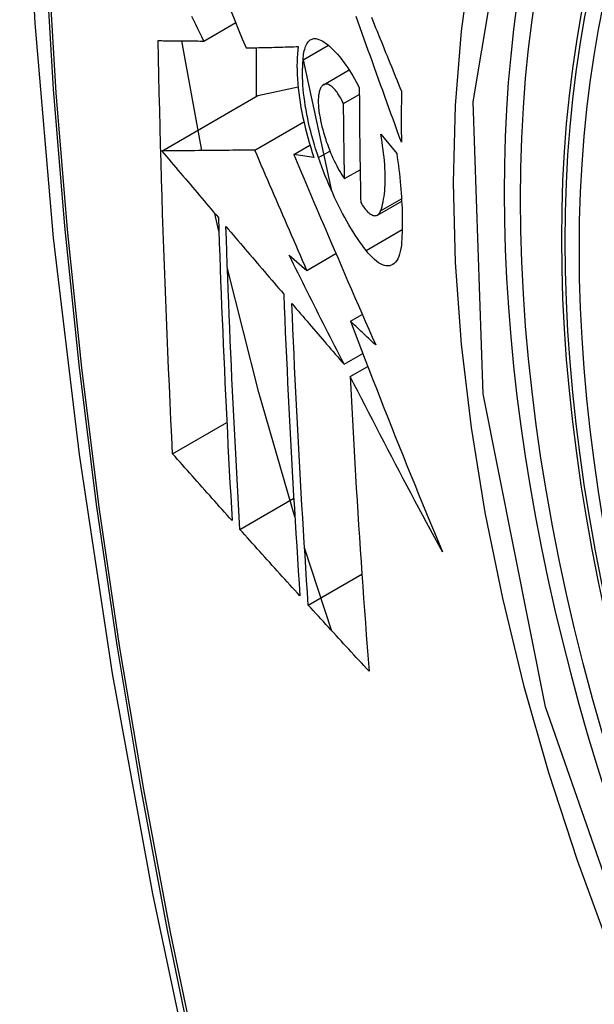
# Model space of a CAD drawing. Header units: inches. Extents: x 429.4 to 505.1, y 166.8 to 235.9.
# Tile 29 of 113: x 431.902 to 432.026, y 227.262 to 227.474. Entities that reach past the tile are written whole.
import ezdxf

# ---------------------------------------------------------------- set-up
doc = ezdxf.new("R2010")
doc.units = ezdxf.units.IN
doc.header["$MEASUREMENT"] = 0
doc.layers.add('Visible Edges(ANSI)', color=7, linetype='Continuous', lineweight=25)
doc.layers.add('Visible Tangent Edges(ANSI)', color=7, linetype='Continuous', lineweight=25)

msp = doc.modelspace()

# ---------------------------------------------------------------- linework, layer by layer
at = {"layer": 'Visible Edges(ANSI)'}
for p, q in [((431.94152, 227.46983), (431.94844, 227.47382)), ((431.94111, 227.44617), (431.93679, 227.46988)), ((431.95285, 227.46839), (431.95285, 227.45786)), ((431.96301, 227.46577), (431.96846, 227.46892)), ((431.96301, 227.46575), (431.96917, 227.43747)), ((431.96741, 227.46041), (431.97295, 227.4636)), ((431.95321, 227.45807), (431.96192, 227.45995)), ((431.93247, 227.44609), (431.95321, 227.45807)), ((431.97174, 227.45632), (431.97515, 227.45829)), ((431.95259, 227.44628), (431.96317, 227.45239)), ((431.97977, 227.44973), (431.98322, 227.44559)), ((431.96099, 227.44532), (431.96449, 227.44734)), ((431.96534, 227.44469), (431.96099, 227.44532)), ((431.97197, 227.44012), (431.97532, 227.44205)), ((431.97907, 227.43225), (431.98431, 227.43528)), ((431.94479, 227.42877), (431.94394, 227.4326)), ((431.95997, 227.4236), (431.96383, 227.42032)), ((431.96383, 227.42032), (431.9701, 227.42394)), ((431.97322, 227.40933), (431.97579, 227.41082)), ((431.97184, 227.40004), (431.97589, 227.40238)), ((431.97319, 227.3974), (431.97697, 227.39959)), ((431.93481, 227.3807), (431.94652, 227.38746)), ((431.94934, 227.36439), (431.96098, 227.37111)), ((431.96924, 227.34243), (431.96332, 227.3604)), ((431.96413, 227.34803), (431.97571, 227.35471))]:
    msp.add_line(p, q, dxfattribs=at)
at = {"layer": 'Visible Edges(ANSI)', "flags": 128}
for points in [[(431.95579, 227.89688), (431.94295, 227.85883), (431.93189, 227.81965), (431.92259, 227.77941), (431.91503, 227.73819), (431.90919, 227.69605), (431.90504, 227.65305), (431.90257, 227.60926), (431.90175, 227.56473), (431.90256, 227.51954), (431.90499, 227.47373), (431.90901, 227.42737), (431.91461, 227.38054), (431.92176, 227.33329), (431.93044, 227.28569), (431.94063, 227.23781), (431.95231, 227.18972)], [(431.94747, 227.47622), (431.94827, 227.47425), (431.94906, 227.47227), (431.94986, 227.4703), (431.95066, 227.46834)], [(431.94152, 227.46983), (431.9411, 227.47072), (431.94068, 227.47161), (431.94025, 227.4725), (431.93983, 227.47339), (431.9394, 227.47428), (431.93898, 227.47517)], [(431.98423, 227.44802), (431.98378, 227.44925), (431.98333, 227.45048), (431.98288, 227.45172), (431.98244, 227.45295), (431.98199, 227.45419), (431.98154, 227.45543), (431.98109, 227.45666), (431.98065, 227.4579), (431.9802, 227.45914), (431.97975, 227.46038), (431.97931, 227.46161), (431.97886, 227.46285), (431.97842, 227.46408), (431.97797, 227.46532), (431.97753, 227.46655), (431.97709, 227.46779), (431.97665, 227.46902), (431.97621, 227.47025), (431.97577, 227.47148), (431.97533, 227.47271), (431.97489, 227.47393), (431.97446, 227.47515)], [(431.97776, 227.47497), (431.97806, 227.47422), (431.97837, 227.47346), (431.97868, 227.47271), (431.97898, 227.47195), (431.97929, 227.47119), (431.9796, 227.47043), (431.97991, 227.46968), (431.98022, 227.46892), (431.98052, 227.46816), (431.98083, 227.4674), (431.98114, 227.46664), (431.98145, 227.46588), (431.98176, 227.46512), (431.98207, 227.46436), (431.98238, 227.4636), (431.98269, 227.46284), (431.983, 227.46208), (431.98331, 227.46132), (431.98362, 227.46056), (431.98393, 227.4598), (431.98424, 227.45904)], [(431.93481, 227.3807), (431.93462, 227.38438), (431.93445, 227.38806), (431.93428, 227.39175), (431.93411, 227.39544), (431.93394, 227.39913), (431.93378, 227.40283), (431.93362, 227.40652), (431.93347, 227.41022), (431.93332, 227.41393), (431.93318, 227.41764), (431.93304, 227.42135), (431.93291, 227.42507), (431.93278, 227.42878), (431.93265, 227.43251), (431.93253, 227.43624), (431.93242, 227.43997), (431.93231, 227.44371), (431.9322, 227.44745), (431.9321, 227.45119), (431.93201, 227.45494), (431.93192, 227.45868), (431.93184, 227.46243), (431.93176, 227.46618), (431.93168, 227.46994)], [(431.93168, 227.46994), (431.93207, 227.46993), (431.93246, 227.46993), (431.93286, 227.46992), (431.93325, 227.46992), (431.93365, 227.46991), (431.93406, 227.46991), (431.93446, 227.46991), (431.93487, 227.4699), (431.93528, 227.4699), (431.93569, 227.46989), (431.9361, 227.46989), (431.93651, 227.46988), (431.93693, 227.46988), (431.93734, 227.46988), (431.93776, 227.46987), (431.93818, 227.46987), (431.9386, 227.46986), (431.93901, 227.46986), (431.93943, 227.46985), (431.93985, 227.46985), (431.94027, 227.46985), (431.94069, 227.46984), (431.94111, 227.46984), (431.94152, 227.46983)], [(431.96301, 227.46577), (431.96304, 227.4662), (431.96307, 227.46662), (431.96312, 227.46701), (431.96318, 227.46739), (431.96326, 227.46775), (431.96334, 227.46808), (431.96344, 227.4684), (431.96354, 227.46869), (431.96366, 227.46896), (431.96378, 227.46921), (431.96392, 227.46943), (431.96407, 227.46964), (431.96422, 227.46981), (431.96439, 227.46997), (431.96456, 227.4701), (431.96474, 227.4702), (431.96493, 227.47028), (431.96512, 227.47034), (431.96532, 227.47038), (431.96553, 227.47039), (431.96574, 227.47037), (431.96596, 227.47033), (431.96619, 227.47027), (431.96642, 227.47019)], [(431.96642, 227.47019), (431.96676, 227.47003), (431.96711, 227.46985), (431.96747, 227.46964), (431.96783, 227.4694), (431.96819, 227.46914), (431.96855, 227.46885), (431.96892, 227.46853), (431.96929, 227.46819), (431.96966, 227.46782), (431.97003, 227.46744), (431.97041, 227.46702), (431.97078, 227.46659), (431.97115, 227.46613), (431.97153, 227.46564), (431.9719, 227.46514), (431.97227, 227.46462), (431.97264, 227.46407), (431.97301, 227.4635), (431.97337, 227.46292), (431.97373, 227.46232), (431.97409, 227.46169), (431.97445, 227.46105), (431.9748, 227.46039), (431.97515, 227.45972)], [(431.95066, 227.46834), (431.95112, 227.46835), (431.95158, 227.46836), (431.95205, 227.46837), (431.95251, 227.46838), (431.95298, 227.4684), (431.95345, 227.46841), (431.95392, 227.46842), (431.95439, 227.46843), (431.95486, 227.46844), (431.95533, 227.46846), (431.9558, 227.46847), (431.95627, 227.46848), (431.95675, 227.46849), (431.95722, 227.46851), (431.9577, 227.46852), (431.95817, 227.46853), (431.95864, 227.46855), (431.95912, 227.46856), (431.95959, 227.46857), (431.96007, 227.46859), (431.96054, 227.4686), (431.96102, 227.46861), (431.96149, 227.46863), (431.96196, 227.46864)], [(431.96196, 227.46864), (431.96187, 227.46787), (431.96179, 227.46707), (431.96173, 227.46623), (431.9617, 227.46537), (431.96168, 227.46448), (431.96169, 227.46356), (431.96172, 227.46262), (431.96178, 227.46165), (431.96185, 227.46066), (431.96195, 227.45966), (431.96206, 227.45864), (431.9622, 227.4576), (431.96236, 227.45655), (431.96254, 227.45549), (431.96274, 227.45442), (431.96296, 227.45334), (431.9632, 227.45225), (431.96345, 227.45117), (431.96372, 227.45008), (431.96402, 227.449), (431.96432, 227.44792), (431.96465, 227.44684), (431.96498, 227.44576), (431.96534, 227.44469)], [(431.96633, 227.44467), (431.96602, 227.4456), (431.96571, 227.44653), (431.96543, 227.44746), (431.96515, 227.4484), (431.96489, 227.44935), (431.96464, 227.45029), (431.96441, 227.45123), (431.96419, 227.45218), (431.96399, 227.45312), (431.9638, 227.45405), (431.96363, 227.45498), (431.96348, 227.4559), (431.96334, 227.45681), (431.96322, 227.45771), (431.96312, 227.45859), (431.96304, 227.45947), (431.96297, 227.46033), (431.96292, 227.46117), (431.96289, 227.46199), (431.96288, 227.46279), (431.96288, 227.46357), (431.96291, 227.46433), (431.96295, 227.46507), (431.96301, 227.46577)], [(431.96716, 227.46021), (431.96705, 227.46009), (431.96695, 227.45996), (431.96686, 227.45981), (431.96677, 227.45965), (431.96669, 227.45947), (431.96662, 227.45928), (431.96655, 227.45908), (431.96649, 227.45886), (431.96644, 227.45863), (431.96639, 227.45839), (431.96635, 227.45814), (431.96632, 227.45787), (431.9663, 227.45759), (431.96628, 227.4573), (431.96627, 227.457), (431.96627, 227.45669), (431.96628, 227.45637), (431.9663, 227.45604), (431.96632, 227.4557), (431.96635, 227.45536), (431.96639, 227.45501), (431.96643, 227.45466), (431.96648, 227.4543), (431.96654, 227.45393)], [(431.97174, 227.45632), (431.97155, 227.45672), (431.97135, 227.4571), (431.97115, 227.45747), (431.97095, 227.45782), (431.97075, 227.45815), (431.97054, 227.45847), (431.97033, 227.45877), (431.97012, 227.45904), (431.96991, 227.45929), (431.9697, 227.45953), (431.96949, 227.45974), (431.96928, 227.45993), (431.96908, 227.46009), (431.96888, 227.46023), (431.96868, 227.46034), (431.96848, 227.46043), (431.96829, 227.4605), (431.96811, 227.46054), (431.96793, 227.46055), (431.96776, 227.46053), (431.9676, 227.46049), (431.96744, 227.46042), (431.96729, 227.46033), (431.96716, 227.46021)], [(431.97515, 227.45972), (431.97515, 227.45868), (431.97516, 227.45764), (431.97516, 227.45661), (431.97517, 227.45557), (431.97517, 227.45454), (431.97518, 227.45351), (431.97519, 227.45247), (431.9752, 227.45144), (431.97521, 227.45041), (431.97522, 227.44938), (431.97523, 227.44835), (431.97524, 227.44732), (431.97525, 227.44629), (431.97527, 227.44526), (431.97528, 227.44423), (431.9753, 227.4432), (431.97531, 227.44217), (431.97533, 227.44114), (431.97535, 227.44011), (431.97537, 227.43909), (431.97539, 227.43806), (431.97541, 227.43703), (431.97543, 227.43601), (431.97545, 227.43499)], [(431.98424, 227.45904), (431.98424, 227.45858), (431.98423, 227.45812), (431.98423, 227.45766), (431.98423, 227.4572), (431.98423, 227.45674), (431.98423, 227.45628), (431.98422, 227.45582), (431.98422, 227.45536), (431.98422, 227.4549), (431.98422, 227.45444), (431.98422, 227.45398), (431.98422, 227.45352), (431.98422, 227.45306), (431.98422, 227.4526), (431.98422, 227.45215), (431.98422, 227.45169), (431.98422, 227.45123), (431.98422, 227.45077), (431.98422, 227.45031), (431.98422, 227.44985), (431.98423, 227.44939), (431.98423, 227.44893), (431.98423, 227.44848), (431.98423, 227.44802)], [(431.97197, 227.44012), (431.97195, 227.44079), (431.97194, 227.44147), (431.97193, 227.44214), (431.97192, 227.44281), (431.9719, 227.44349), (431.97189, 227.44416), (431.97188, 227.44484), (431.97187, 227.44551), (431.97186, 227.44618), (431.97185, 227.44686), (431.97184, 227.44753), (431.97183, 227.44821), (431.97182, 227.44888), (431.97181, 227.44956), (431.9718, 227.45023), (431.9718, 227.45091), (431.97179, 227.45158), (431.97178, 227.45226), (431.97177, 227.45294), (431.97177, 227.45361), (431.97176, 227.45429), (431.97175, 227.45497), (431.97175, 227.45564), (431.97174, 227.45632)], [(431.96654, 227.45393), (431.96666, 227.4533), (431.96679, 227.45266), (431.96693, 227.45202), (431.96708, 227.45138), (431.96725, 227.45073), (431.96742, 227.45009), (431.96761, 227.44944), (431.96781, 227.44881), (431.96802, 227.44817), (431.96824, 227.44755), (431.96847, 227.44693), (431.9687, 227.44632), (431.96894, 227.44572), (431.96919, 227.44513), (431.96945, 227.44456), (431.96972, 227.444), (431.96998, 227.44345), (431.97026, 227.44292), (431.97053, 227.44241), (431.97081, 227.44191), (431.9711, 227.44144), (431.97139, 227.44098), (431.97167, 227.44054), (431.97197, 227.44012)], [(431.97976, 227.43319), (431.97992, 227.43364), (431.98006, 227.43411), (431.98019, 227.43462), (431.9803, 227.43514), (431.98041, 227.43569), (431.9805, 227.43627), (431.98057, 227.43686), (431.98064, 227.43748), (431.98069, 227.43813), (431.98072, 227.43879), (431.98074, 227.43947), (431.98075, 227.44017), (431.98074, 227.4409), (431.98072, 227.44163), (431.98069, 227.44239), (431.98064, 227.44316), (431.98058, 227.44394), (431.9805, 227.44474), (431.98041, 227.44555), (431.98031, 227.44637), (431.98019, 227.4472), (431.98006, 227.44803), (431.97992, 227.44888), (431.97977, 227.44973)], [(431.95259, 227.44628), (431.95181, 227.44627), (431.95102, 227.44627), (431.95023, 227.44626), (431.94944, 227.44625), (431.94864, 227.44624), (431.94784, 227.44624), (431.94703, 227.44623), (431.94622, 227.44622), (431.9454, 227.44621), (431.94457, 227.44621), (431.94375, 227.4462), (431.94291, 227.44619), (431.94207, 227.44618), (431.94123, 227.44617), (431.94038, 227.44617), (431.93953, 227.44616), (431.93866, 227.44615), (431.9378, 227.44614), (431.93693, 227.44613), (431.93605, 227.44613), (431.93516, 227.44612), (431.93427, 227.44611), (431.93337, 227.4461), (431.93247, 227.44609)], [(431.93247, 227.44609), (431.93298, 227.44549), (431.93348, 227.4449), (431.93399, 227.4443), (431.9345, 227.4437), (431.93501, 227.4431), (431.93552, 227.4425), (431.93603, 227.4419), (431.93654, 227.4413), (431.93704, 227.44071), (431.93755, 227.44011), (431.93806, 227.43951), (431.93857, 227.43891), (431.93908, 227.43831), (431.93959, 227.43771), (431.9401, 227.43711), (431.94061, 227.43651), (431.94112, 227.43591), (431.94163, 227.43531), (431.94214, 227.43471), (431.94265, 227.43411), (431.94316, 227.43352), (431.94367, 227.43292), (431.94418, 227.43232), (431.94469, 227.43172)], [(431.96383, 227.42032), (431.96336, 227.4214), (431.96288, 227.42248), (431.96241, 227.42356), (431.96194, 227.42464), (431.96147, 227.42572), (431.96099, 227.42681), (431.96052, 227.42789), (431.96005, 227.42897), (431.95958, 227.43005), (431.95911, 227.43114), (431.95864, 227.43222), (431.95817, 227.4333), (431.9577, 227.43439), (431.95723, 227.43547), (431.95677, 227.43655), (431.9563, 227.43763), (431.95583, 227.43872), (431.95537, 227.4398), (431.9549, 227.44088), (431.95444, 227.44196), (431.95397, 227.44304), (431.95351, 227.44412), (431.95305, 227.4452), (431.95259, 227.44628)], [(431.96099, 227.44532), (431.96171, 227.44362), (431.96243, 227.44191), (431.96315, 227.44021), (431.96387, 227.4385), (431.9646, 227.43679), (431.96533, 227.43508), (431.96606, 227.43337), (431.96679, 227.43165), (431.96752, 227.42994), (431.96826, 227.42822), (431.96899, 227.4265), (431.96973, 227.42479), (431.97047, 227.42307), (431.97121, 227.42135), (431.97196, 227.41963), (431.9727, 227.41791), (431.97345, 227.41619), (431.97419, 227.41448), (431.97494, 227.41276), (431.97569, 227.41104), (431.97644, 227.40933), (431.97719, 227.40762), (431.97795, 227.40591), (431.9787, 227.4042)], [(431.9766, 227.42463), (431.97613, 227.42525), (431.97566, 227.42588), (431.9752, 227.42654), (431.97473, 227.42723), (431.97427, 227.42793), (431.9738, 227.42866), (431.97335, 227.4294), (431.97289, 227.43017), (431.97244, 227.43096), (431.97199, 227.43176), (431.97154, 227.43259), (431.9711, 227.43343), (431.97066, 227.43429), (431.97023, 227.43517), (431.96981, 227.43606), (431.96939, 227.43697), (431.96898, 227.43789), (431.96857, 227.43883), (431.96818, 227.43977), (431.96779, 227.44073), (431.96741, 227.4417), (431.96704, 227.44268), (431.96668, 227.44367), (431.96633, 227.44467)], [(431.98322, 227.44559), (431.98335, 227.44471), (431.98347, 227.44383), (431.98359, 227.44295), (431.9837, 227.44208), (431.9838, 227.44122), (431.98389, 227.44036), (431.98398, 227.43951), (431.98406, 227.43867), (431.98413, 227.43783), (431.9842, 227.437), (431.98425, 227.43618), (431.9843, 227.43537), (431.98434, 227.43457), (431.98438, 227.43377), (431.9844, 227.43299), (431.98442, 227.43222), (431.98443, 227.43145), (431.98444, 227.4307), (431.98443, 227.42996), (431.98442, 227.42923), (431.9844, 227.42851), (431.98437, 227.4278), (431.98434, 227.4271), (431.98429, 227.42642)], [(431.97545, 227.43499), (431.97566, 227.43464), (431.97587, 227.43431), (431.97609, 227.434), (431.9763, 227.43372), (431.97652, 227.43345), (431.97673, 227.43321), (431.97695, 227.43299), (431.97716, 227.43279), (431.97737, 227.43262), (431.97757, 227.43247), (431.97778, 227.43235), (431.97797, 227.43225), (431.97817, 227.43218), (431.97835, 227.43213), (431.97853, 227.43212), (431.97871, 227.43213), (431.97887, 227.43216), (431.97903, 227.43223), (431.97918, 227.43232), (431.97931, 227.43244), (431.97944, 227.43259), (431.97956, 227.43276), (431.97967, 227.43296), (431.97976, 227.43319)], [(431.94469, 227.43172), (431.94478, 227.42897), (431.94488, 227.42621), (431.94497, 227.42346), (431.94507, 227.42072), (431.94518, 227.41797), (431.94528, 227.41523), (431.94539, 227.41249), (431.9455, 227.40975), (431.94562, 227.40702), (431.94573, 227.40429), (431.94585, 227.40156), (431.94598, 227.39883), (431.9461, 227.39611), (431.94623, 227.39339), (431.94636, 227.39067), (431.9465, 227.38795), (431.94663, 227.38523), (431.94677, 227.38252), (431.94691, 227.3798), (431.94705, 227.37709), (431.9472, 227.37439), (431.94735, 227.37168), (431.9475, 227.36898), (431.94765, 227.36627)], [(431.94934, 227.36439), (431.94918, 227.3671), (431.94903, 227.36981), (431.94888, 227.37253), (431.94873, 227.37524), (431.94858, 227.37796), (431.94844, 227.38067), (431.9483, 227.38339), (431.94816, 227.38611), (431.94802, 227.38883), (431.94789, 227.39155), (431.94776, 227.39427), (431.94763, 227.39699), (431.94751, 227.39972), (431.94738, 227.40244), (431.94727, 227.40517), (431.94715, 227.4079), (431.94703, 227.41063), (431.94692, 227.41336), (431.94682, 227.4161), (431.94671, 227.41883), (431.94661, 227.42157), (431.94651, 227.42431), (431.94642, 227.42706), (431.94632, 227.42981)], [(431.94632, 227.42981), (431.94684, 227.4292), (431.94736, 227.42859), (431.94788, 227.42798), (431.9484, 227.42737), (431.94892, 227.42676), (431.94944, 227.42615), (431.94996, 227.42554), (431.95048, 227.42493), (431.951, 227.42432), (431.95152, 227.42371), (431.95204, 227.42311), (431.95256, 227.4225), (431.95309, 227.42189), (431.95361, 227.42128), (431.95413, 227.42067), (431.95465, 227.42006), (431.95517, 227.41945), (431.95569, 227.41884), (431.95621, 227.41823), (431.95674, 227.41762), (431.95726, 227.41701), (431.95778, 227.4164), (431.9583, 227.41579), (431.95882, 227.41518)], [(431.98429, 227.42642), (431.98423, 227.42569), (431.98413, 227.42501), (431.984, 227.42438), (431.98385, 227.4238), (431.98367, 227.42329), (431.98346, 227.42282), (431.98322, 227.42242), (431.98296, 227.42208), (431.98268, 227.4218), (431.98238, 227.42157), (431.98205, 227.42141), (431.98171, 227.42131), (431.98135, 227.42128), (431.98097, 227.4213), (431.98058, 227.42138), (431.98017, 227.42152), (431.97975, 227.42172), (431.97932, 227.42197), (431.97888, 227.42228), (431.97844, 227.42265), (431.97798, 227.42307), (431.97753, 227.42354), (431.97707, 227.42406), (431.9766, 227.42463)], [(431.97184, 227.40004), (431.97134, 227.40102), (431.97084, 227.402), (431.97034, 227.40299), (431.96984, 227.40397), (431.96934, 227.40495), (431.96884, 227.40593), (431.96835, 227.40691), (431.96785, 227.40789), (431.96735, 227.40888), (431.96686, 227.40986), (431.96636, 227.41084), (431.96587, 227.41182), (431.96537, 227.41281), (431.96488, 227.41379), (431.96438, 227.41477), (431.96389, 227.41575), (431.9634, 227.41674), (431.96291, 227.41772), (431.96242, 227.4187), (431.96193, 227.41968), (431.96144, 227.42066), (431.96095, 227.42164), (431.96046, 227.42262), (431.95997, 227.4236)], [(431.96122, 227.3671), (431.95342, 227.39396), (431.94664, 227.4207)], [(431.95882, 227.41518), (431.95893, 227.41243), (431.95904, 227.40969), (431.95916, 227.40695), (431.95928, 227.40421), (431.9594, 227.40148), (431.95953, 227.39874), (431.95966, 227.39601), (431.95979, 227.39328), (431.95992, 227.39056), (431.96006, 227.38784), (431.9602, 227.38512), (431.96035, 227.3824), (431.9605, 227.37969), (431.96065, 227.37698), (431.9608, 227.37427), (431.96096, 227.37156), (431.96112, 227.36886), (431.96128, 227.36616), (431.96144, 227.36347), (431.96161, 227.36077), (431.96178, 227.35808), (431.96195, 227.3554), (431.96212, 227.35271), (431.9623, 227.35003)], [(431.96413, 227.34803), (431.96395, 227.35072), (431.96377, 227.35341), (431.96359, 227.35611), (431.96342, 227.35881), (431.96325, 227.36151), (431.96308, 227.36421), (431.96292, 227.36691), (431.96276, 227.36961), (431.9626, 227.37231), (431.96244, 227.37502), (431.96229, 227.37773), (431.96213, 227.38044), (431.96199, 227.38315), (431.96184, 227.38586), (431.9617, 227.38858), (431.96156, 227.39129), (431.96143, 227.39401), (431.9613, 227.39674), (431.96117, 227.39946), (431.96104, 227.40219), (431.96092, 227.40492), (431.9608, 227.40766), (431.96069, 227.41039), (431.96058, 227.41313)], [(431.96058, 227.41313), (431.96105, 227.41259), (431.96151, 227.41204), (431.96198, 227.4115), (431.96245, 227.41095), (431.96292, 227.41041), (431.96338, 227.40986), (431.96385, 227.40932), (431.96432, 227.40877), (431.96479, 227.40823), (431.96526, 227.40768), (431.96573, 227.40714), (431.9662, 227.40659), (431.96667, 227.40604), (431.96714, 227.4055), (431.96761, 227.40495), (431.96808, 227.40441), (431.96855, 227.40386), (431.96902, 227.40332), (431.96949, 227.40277), (431.96996, 227.40222), (431.97043, 227.40168), (431.9709, 227.40113), (431.97137, 227.40059), (431.97184, 227.40004)], [(431.9787, 227.4042), (431.97847, 227.40441), (431.97824, 227.40462), (431.97802, 227.40484), (431.97779, 227.40505), (431.97756, 227.40527), (431.97733, 227.40548), (431.9771, 227.4057), (431.97687, 227.40591), (431.97665, 227.40612), (431.97642, 227.40634), (431.97619, 227.40655), (431.97596, 227.40677), (431.97573, 227.40698), (431.9755, 227.40719), (431.97528, 227.40741), (431.97505, 227.40762), (431.97482, 227.40784), (431.97459, 227.40805), (431.97436, 227.40826), (431.97413, 227.40848), (431.97391, 227.40869), (431.97368, 227.40891), (431.97345, 227.40912), (431.97322, 227.40933)], [(431.97322, 227.40933), (431.97402, 227.40726), (431.97481, 227.40518), (431.97561, 227.40311), (431.97641, 227.40103), (431.97722, 227.39896), (431.97802, 227.39688), (431.97884, 227.3948), (431.97965, 227.39273), (431.98047, 227.39065), (431.98128, 227.38857), (431.98211, 227.3865), (431.98293, 227.38442), (431.98376, 227.38234), (431.98459, 227.38027), (431.98543, 227.37819), (431.98627, 227.37612), (431.98711, 227.37404), (431.98795, 227.37197), (431.9888, 227.36989), (431.98965, 227.36782), (431.99051, 227.36575), (431.99136, 227.36368), (431.99223, 227.36161), (431.99309, 227.35954)], [(431.99309, 227.35954), (431.99224, 227.36111), (431.99139, 227.36269), (431.99054, 227.36426), (431.9897, 227.36584), (431.98885, 227.36741), (431.98801, 227.36899), (431.98717, 227.37057), (431.98633, 227.37215), (431.9855, 227.37373), (431.98466, 227.37531), (431.98383, 227.37689), (431.983, 227.37847), (431.98217, 227.38005), (431.98134, 227.38163), (431.98052, 227.38321), (431.97969, 227.38479), (431.97887, 227.38637), (431.97805, 227.38795), (431.97724, 227.38953), (431.97642, 227.39111), (431.97561, 227.39268), (431.9748, 227.39426), (431.97399, 227.39583), (431.97319, 227.3974)], [(431.97319, 227.3974), (431.97332, 227.39471), (431.97345, 227.39203), (431.97359, 227.38935), (431.97373, 227.38667), (431.97388, 227.38399), (431.97403, 227.38131), (431.97418, 227.37864), (431.97434, 227.37597), (431.9745, 227.3733), (431.97466, 227.37064), (431.97483, 227.36798), (431.975, 227.36532), (431.97517, 227.36267), (431.97535, 227.36002), (431.97553, 227.35737), (431.97571, 227.35473), (431.97589, 227.35209), (431.97608, 227.34946), (431.97627, 227.34683), (431.97646, 227.34421), (431.97665, 227.34159), (431.97685, 227.33897), (431.97705, 227.33636), (431.97725, 227.33376)], [(431.94765, 227.36627), (431.94711, 227.36687), (431.94657, 227.36747), (431.94604, 227.36807), (431.9455, 227.36867), (431.94496, 227.36927), (431.94443, 227.36988), (431.94389, 227.37048), (431.94335, 227.37108), (431.94282, 227.37168), (431.94228, 227.37228), (431.94175, 227.37288), (431.94121, 227.37348), (431.94068, 227.37408), (431.94014, 227.37469), (431.93961, 227.37529), (431.93907, 227.37589), (431.93854, 227.37649), (431.938, 227.37709), (431.93747, 227.37769), (431.93694, 227.37829), (431.9364, 227.3789), (431.93587, 227.3795), (431.93534, 227.3801), (431.93481, 227.3807)], [(431.9623, 227.35003), (431.96176, 227.35063), (431.96121, 227.35123), (431.96067, 227.35182), (431.96013, 227.35242), (431.95959, 227.35302), (431.95905, 227.35362), (431.9585, 227.35422), (431.95796, 227.35481), (431.95742, 227.35541), (431.95688, 227.35601), (431.95634, 227.35661), (431.9558, 227.35721), (431.95526, 227.35781), (431.95472, 227.3584), (431.95418, 227.359), (431.95364, 227.3596), (431.9531, 227.3602), (431.95256, 227.3608), (431.95202, 227.3614), (431.95148, 227.362), (431.95095, 227.36259), (431.95041, 227.36319), (431.94987, 227.36379), (431.94934, 227.36439)], [(431.97725, 227.33376), (431.9767, 227.33435), (431.97615, 227.33495), (431.9756, 227.33554), (431.97505, 227.33613), (431.9745, 227.33673), (431.97395, 227.33732), (431.9734, 227.33792), (431.97285, 227.33851), (431.97231, 227.3391), (431.97176, 227.3397), (431.97121, 227.34029), (431.97066, 227.34089), (431.97012, 227.34148), (431.96957, 227.34208), (431.96902, 227.34267), (431.96848, 227.34327), (431.96793, 227.34386), (431.96739, 227.34446), (431.96684, 227.34505), (431.9663, 227.34565), (431.96576, 227.34624), (431.96521, 227.34684), (431.96467, 227.34743), (431.96413, 227.34803)]]:
    msp.add_lwpolyline(points, dxfattribs=at)
at = {"layer": 'Visible Edges(ANSI)'}
msp.add_ellipse((432.24889, 227.29422), major_axis=(-0.15994, 0.27703), ratio=0.57735, dxfattribs=at)
at = {"layer": 'Visible Tangent Edges(ANSI)'}
for p, q in [((431.96633, 227.44467), (431.96879, 227.44609)), ((431.97976, 227.43319), (431.98428, 227.4358)), ((431.9766, 227.42463), (431.98442, 227.42914))]:
    msp.add_line(p, q, dxfattribs=at)
at = {"layer": 'Visible Tangent Edges(ANSI)', "flags": 128}
for points in [[(431.93357, 227.78386), (431.92776, 227.75951), (431.92263, 227.73457), (431.91817, 227.70908), (431.9144, 227.68306), (431.91131, 227.65655), (431.90892, 227.62957), (431.90721, 227.60218), (431.9062, 227.5744), (431.90587, 227.54624), (431.90623, 227.51768), (431.90728, 227.48875), (431.90901, 227.45946), (431.91142, 227.42984), (431.91451, 227.39994), (431.91828, 227.36978), (431.92272, 227.33936), (431.92784, 227.30871), (431.93362, 227.27786), (431.94007, 227.24682), (431.94717, 227.21563), (431.95493, 227.18429)], [(431.95571, 227.18406), (431.94794, 227.21532), (431.94082, 227.24644), (431.93436, 227.27741), (431.92856, 227.30821), (431.92342, 227.3388), (431.91896, 227.36916), (431.91518, 227.39926), (431.91208, 227.42911), (431.90965, 227.45867), (431.90791, 227.48791), (431.90686, 227.51678), (431.9065, 227.54526), (431.90683, 227.57335), (431.90785, 227.60105), (431.90956, 227.62836), (431.91197, 227.65523), (431.91507, 227.68164), (431.91886, 227.70755), (431.92333, 227.73293), (431.92848, 227.75775), (431.93431, 227.78198)], [(432.03949, 227.25701), (432.01535, 227.32608), (432.00191, 227.39367), (431.99976, 227.45674), (432.00901, 227.51217), (432.0293, 227.55762), (432.05956, 227.59083), (432.09851, 227.61029), (432.14447, 227.61527), (432.19514, 227.6055), (432.24826, 227.58145)], [(432.05418, 227.59196), (432.04515, 227.58397), (432.03679, 227.575), (432.02913, 227.56508), (432.0222, 227.55424), (432.01601, 227.5425), (432.0106, 227.5299), (432.006, 227.51649), (432.00222, 227.50234), (431.99927, 227.4875), (431.99715, 227.472), (431.99588, 227.4559), (431.99546, 227.43921), (431.99589, 227.422), (431.99717, 227.40435), (431.9993, 227.38635), (432.00227, 227.36804), (432.00606, 227.3495), (432.01065, 227.33076), (432.01605, 227.31191), (432.02222, 227.29298), (432.02916, 227.27406), (432.03682, 227.25526)]]:
    msp.add_lwpolyline(points, dxfattribs=at)
at = {"layer": 'Visible Tangent Edges(ANSI)'}
msp.add_ellipse((432.25137, 227.29565), major_axis=(-0.17318, 0.29996), ratio=0.57735, start_param=5.05527, end_param=10.652693, dxfattribs=at)
for centre, major_axis in [((432.25196, 227.29599), (0.17111, -0.29637)), ((432.24899, 227.29428), (-0.1627, 0.2818)), ((432.24889, 227.29422), (0.1621, -0.28076))]:
    msp.add_ellipse(centre, major_axis=major_axis, ratio=0.57735, dxfattribs=at)

doc.saveas('drawing.dxf')
